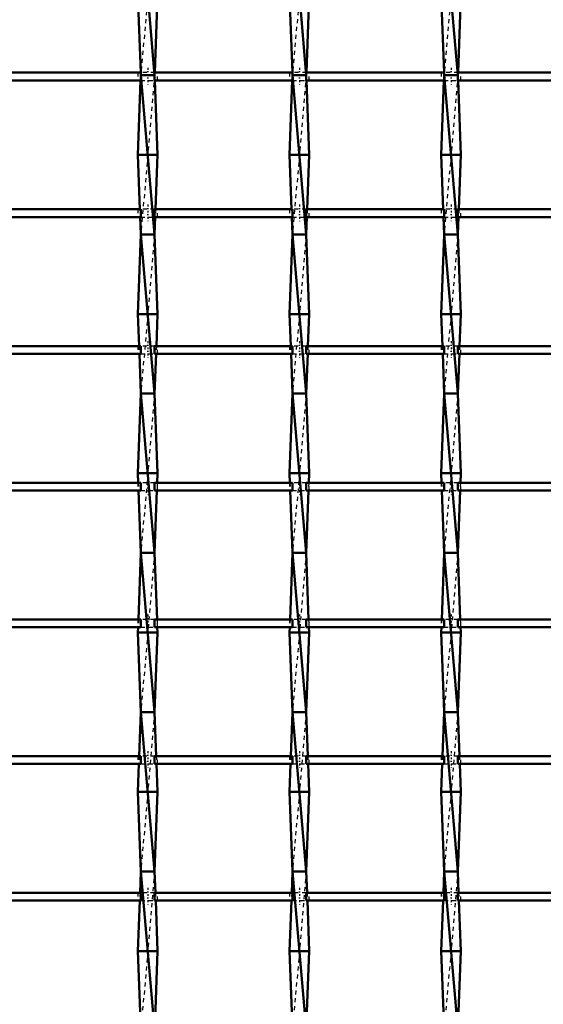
# Model space of a CAD drawing. Header units: millimetres. Extents: x -796 to 551, y -500 to 878.
# Tile 8 of 21: x -318 to -186, y 145 to 392. Entities that reach past the tile are written whole.
import ezdxf

# ---------------------------------------------------------------- set-up
doc = ezdxf.new("R2010")
doc.units = ezdxf.units.MM
doc.linetypes.add('Center', pattern=[1.5, 0.45, -0.5, 0.05, -0.5])
doc.linetypes.add('Dashed', pattern=[2, 1, -1])
for name, color, linetype, lineweight in [('AM_0', 7, 'Continuous', 50), ('AM_7', 7, 'Center', 25), ('AM_9', 6, 'Dashed', 25)]:
    doc.layers.add(name, color=color, linetype=linetype, lineweight=lineweight)

# ---------------------------------------------------------------- blocks, each defined once
blk = doc.blocks.new('7_hjg0mv59fyhx2bdtm4tsp8flm________0_in_LSSP2303438211900100035010_4')
at = {"layer": 'AM_0'}
for p, q in [((-287.48, 418), (-284.02, 378)), ((-288.2, 398), (-287.51, 378.63)), ((-283.3, 398), (-283.99, 378.63)), ((-287.53, 376.63), (-288.2, 358)), ((-284.02, 378), (-287.48, 378)), ((-287.48, 378), (-284.02, 338)), ((-283.97, 376.63), (-283.3, 358)), ((-283.3, 358), (-288.2, 358)), ((-288.2, 358), (-287.71, 344.3)), ((-283.3, 358), (-283.79, 344.3)), ((-287.64, 342.3), (-287.48, 338)), ((-283.86, 342.3), (-284.02, 338)), ((-287.48, 338), (-288.2, 318)), ((-287.48, 338), (-284.02, 298)), ((-284.02, 338), (-287.48, 338)), ((-284.02, 338), (-283.3, 318)), ((-283.3, 318), (-288.2, 318)), ((-288.2, 318), (-287.91, 309.97)), ((-283.3, 318), (-283.59, 309.97)), ((-287.84, 307.97), (-287.48, 298)), ((-283.66, 307.97), (-284.02, 298)), ((-287.48, 298), (-288.2, 278)), ((-287.48, 298), (-284.02, 258)), ((-284.02, 298), (-287.48, 298)), ((-284.02, 298), (-283.3, 278)), ((-288.2, 278), (-288.12, 275.64)), ((-283.3, 278), (-288.2, 278)), ((-283.3, 278), (-283.38, 275.64)), ((-288.04, 273.64), (-287.48, 258)), ((-283.46, 273.64), (-284.02, 258)), ((-287.48, 258), (-288.08, 241.31)), ((-284.02, 258), (-287.48, 258)), ((-287.48, 258), (-284.02, 218)), ((-284.02, 258), (-283.42, 241.31)), ((-288.15, 239.31), (-288.2, 238)), ((-283.3, 238), (-288.2, 238)), ((-288.2, 238), (-287.48, 218)), ((-283.3, 238), (-284.02, 218)), ((-283.35, 239.31), (-283.3, 238)), ((-287.48, 218), (-287.88, 206.98)), ((-287.48, 218), (-284.02, 178)), ((-284.02, 218), (-287.48, 218)), ((-284.02, 218), (-283.62, 206.98)), ((-287.95, 204.98), (-288.2, 198)), ((-283.55, 204.98), (-283.3, 198)), ((-283.3, 198), (-288.2, 198)), ((-288.2, 198), (-287.48, 178)), ((-283.3, 198), (-284.02, 178)), ((-287.48, 178), (-287.67, 172.65)), ((-287.48, 178), (-284.02, 138)), ((-284.02, 178), (-287.48, 178)), ((-284.02, 178), (-283.83, 172.65)), ((-287.75, 170.65), (-288.2, 158)), ((-283.75, 170.65), (-283.3, 158)), ((-283.3, 158), (-288.2, 158)), ((-288.2, 158), (-287.48, 138)), ((-283.3, 158), (-284.01, 138.32))]:
    blk.add_line(p, q, dxfattribs=at)
at = {"layer": 'AM_9'}
for p, q in [((-284.02, 418), (-287.48, 378)), ((-287.51, 378.63), (-287.48, 378)), ((-283.99, 378.63), (-284.02, 378)), ((-287.48, 378), (-287.53, 376.63)), ((-284.02, 378), (-287.48, 338)), ((-284.02, 378), (-283.97, 376.63)), ((-287.71, 344.3), (-287.64, 342.3)), ((-283.79, 344.3), (-283.86, 342.3)), ((-284.02, 338), (-287.48, 298)), ((-287.91, 309.97), (-287.84, 307.97)), ((-283.59, 309.97), (-283.66, 307.97)), ((-284.02, 298), (-287.48, 258)), ((-288.12, 275.64), (-288.04, 273.64)), ((-283.38, 275.64), (-283.46, 273.64)), ((-284.02, 258), (-287.48, 218)), ((-288.08, 241.31), (-288.15, 239.31)), ((-283.42, 241.31), (-283.35, 239.31)), ((-284.02, 218), (-287.48, 178)), ((-287.88, 206.98), (-287.95, 204.98)), ((-283.62, 206.98), (-283.55, 204.98)), ((-284.02, 178), (-287.48, 138)), ((-287.67, 172.65), (-287.75, 170.65)), ((-283.83, 172.65), (-283.75, 170.65))]:
    blk.add_line(p, q, dxfattribs=at)
blk = doc.blocks.new('8_jmbh301me0bxsrqy3q9w01cdf________0_in_LSSP2303438211900100035010_4')
at = {"layer": 'AM_0'}
for p, q in [((-249.38, 418), (-245.92, 378)), ((-250.1, 398), (-249.41, 378.63)), ((-245.2, 398), (-245.89, 378.63)), ((-249.43, 376.63), (-250.1, 358)), ((-245.92, 378), (-249.38, 378)), ((-249.38, 378), (-245.92, 338)), ((-245.87, 376.63), (-245.2, 358)), ((-245.2, 358), (-250.1, 358)), ((-250.1, 358), (-249.61, 344.3)), ((-245.2, 358), (-245.69, 344.3)), ((-249.54, 342.3), (-249.38, 338)), ((-245.76, 342.3), (-245.92, 338)), ((-249.38, 338), (-250.1, 318)), ((-245.92, 338), (-249.38, 338)), ((-249.38, 338), (-245.92, 298)), ((-245.92, 338), (-245.2, 318)), ((-245.2, 318), (-250.1, 318)), ((-250.1, 318), (-249.81, 309.97)), ((-245.2, 318), (-245.49, 309.97)), ((-249.74, 307.97), (-249.38, 298)), ((-245.56, 307.97), (-245.92, 298)), ((-249.38, 298), (-250.1, 278)), ((-245.92, 298), (-249.38, 298)), ((-249.38, 298), (-245.92, 258)), ((-245.92, 298), (-245.2, 278)), ((-245.2, 278), (-250.1, 278)), ((-250.1, 278), (-250.02, 275.64)), ((-245.2, 278), (-245.28, 275.64)), ((-249.94, 273.64), (-249.38, 258)), ((-245.36, 273.64), (-245.92, 258)), ((-249.38, 258), (-249.98, 241.31)), ((-245.92, 258), (-249.38, 258)), ((-249.38, 258), (-245.92, 218)), ((-245.92, 258), (-245.32, 241.31)), ((-250.05, 239.31), (-250.1, 238)), ((-245.2, 238), (-250.1, 238)), ((-250.1, 238), (-249.38, 218)), ((-245.2, 238), (-245.92, 218)), ((-245.25, 239.31), (-245.2, 238)), ((-249.38, 218), (-249.78, 206.98)), ((-249.38, 218), (-245.92, 178)), ((-245.92, 218), (-249.38, 218)), ((-245.92, 218), (-245.52, 206.98)), ((-249.85, 204.98), (-250.1, 198)), ((-245.45, 204.98), (-245.2, 198)), ((-245.2, 198), (-250.1, 198)), ((-250.1, 198), (-249.38, 178)), ((-245.2, 198), (-245.92, 178)), ((-249.38, 178), (-249.57, 172.65)), ((-249.38, 178), (-245.92, 138)), ((-245.92, 178), (-249.38, 178)), ((-245.92, 178), (-245.73, 172.65)), ((-249.65, 170.65), (-250.1, 158)), ((-245.65, 170.65), (-245.2, 158)), ((-245.2, 158), (-250.1, 158)), ((-250.1, 158), (-249.38, 138)), ((-245.2, 158), (-245.91, 138.32))]:
    blk.add_line(p, q, dxfattribs=at)
at = {"layer": 'AM_9'}
for p, q in [((-245.92, 418), (-249.38, 378)), ((-249.41, 378.63), (-249.38, 378)), ((-245.89, 378.63), (-245.92, 378)), ((-249.38, 378), (-249.43, 376.63)), ((-245.92, 378), (-249.38, 338)), ((-245.92, 378), (-245.87, 376.63)), ((-249.61, 344.3), (-249.54, 342.3)), ((-245.69, 344.3), (-245.76, 342.3)), ((-245.92, 338), (-249.38, 298)), ((-249.81, 309.97), (-249.74, 307.97)), ((-245.49, 309.97), (-245.56, 307.97)), ((-245.92, 298), (-249.38, 258)), ((-250.02, 275.64), (-249.94, 273.64)), ((-245.28, 275.64), (-245.36, 273.64)), ((-245.92, 258), (-249.38, 218)), ((-249.98, 241.31), (-250.05, 239.31)), ((-245.32, 241.31), (-245.25, 239.31)), ((-245.92, 218), (-249.38, 178)), ((-249.78, 206.98), (-249.85, 204.98)), ((-245.52, 206.98), (-245.45, 204.98)), ((-245.92, 178), (-249.38, 138)), ((-249.57, 172.65), (-249.65, 170.65)), ((-245.73, 172.65), (-245.65, 170.65))]:
    blk.add_line(p, q, dxfattribs=at)
blk = doc.blocks.new('9_thc5e3vwb5a25jl9syxnbmw4b________0_in_LSSP2303438211900100035010_4')
at = {"layer": 'AM_0'}
for p, q in [((-211.28, 418), (-207.82, 378)), ((-212, 398), (-211.31, 378.63)), ((-207.1, 398), (-207.79, 378.63)), ((-211.33, 376.63), (-212, 358)), ((-207.82, 378), (-211.28, 378)), ((-211.28, 378), (-207.82, 338)), ((-207.77, 376.63), (-207.1, 358)), ((-207.1, 358), (-212, 358)), ((-212, 358), (-211.51, 344.3)), ((-207.1, 358), (-207.59, 344.3)), ((-211.44, 342.3), (-211.28, 338)), ((-207.66, 342.3), (-207.82, 338)), ((-211.28, 338), (-212, 318)), ((-207.82, 338), (-211.28, 338)), ((-211.28, 338), (-207.82, 298)), ((-207.82, 338), (-207.1, 318)), ((-207.1, 318), (-212, 318)), ((-212, 318), (-211.71, 309.97)), ((-207.1, 318), (-207.39, 309.97)), ((-211.64, 307.97), (-211.28, 298)), ((-207.46, 307.97), (-207.82, 298)), ((-211.28, 298), (-212, 278)), ((-207.82, 298), (-211.28, 298)), ((-211.28, 298), (-207.82, 258)), ((-207.82, 298), (-207.1, 278)), ((-212, 278), (-211.92, 275.64)), ((-207.1, 278), (-212, 278)), ((-207.1, 278), (-207.18, 275.64)), ((-211.84, 273.64), (-211.28, 258)), ((-207.26, 273.64), (-207.82, 258)), ((-211.28, 258), (-211.88, 241.31)), ((-207.82, 258), (-211.28, 258)), ((-211.28, 258), (-207.82, 218)), ((-207.82, 258), (-207.22, 241.31)), ((-211.95, 239.31), (-212, 238)), ((-207.1, 238), (-212, 238)), ((-212, 238), (-211.28, 218)), ((-207.1, 238), (-207.82, 218)), ((-207.15, 239.31), (-207.1, 238)), ((-211.28, 218), (-211.68, 206.98)), ((-207.82, 218), (-211.28, 218)), ((-211.28, 218), (-207.82, 178)), ((-207.82, 218), (-207.42, 206.98)), ((-211.75, 204.98), (-212, 198)), ((-207.35, 204.98), (-207.1, 198)), ((-207.1, 198), (-212, 198)), ((-212, 198), (-211.28, 178)), ((-207.1, 198), (-207.82, 178)), ((-211.28, 178), (-211.47, 172.65)), ((-211.28, 178), (-207.82, 138)), ((-207.82, 178), (-211.28, 178)), ((-207.82, 178), (-207.63, 172.65)), ((-211.55, 170.65), (-212, 158)), ((-207.55, 170.65), (-207.1, 158)), ((-207.1, 158), (-212, 158)), ((-212, 158), (-211.28, 138)), ((-207.1, 158), (-207.81, 138.32))]:
    blk.add_line(p, q, dxfattribs=at)
at = {"layer": 'AM_9'}
for p, q in [((-207.82, 418), (-211.28, 378)), ((-211.31, 378.63), (-211.28, 378)), ((-207.79, 378.63), (-207.82, 378)), ((-211.28, 378), (-211.33, 376.63)), ((-207.82, 378), (-211.28, 338)), ((-207.82, 378), (-207.77, 376.63)), ((-211.51, 344.3), (-211.44, 342.3)), ((-207.59, 344.3), (-207.66, 342.3)), ((-207.82, 338), (-211.28, 298)), ((-211.71, 309.97), (-211.64, 307.97)), ((-207.39, 309.97), (-207.46, 307.97)), ((-207.82, 298), (-211.28, 258)), ((-211.92, 275.64), (-211.84, 273.64)), ((-207.18, 275.64), (-207.26, 273.64)), ((-207.82, 258), (-211.28, 218)), ((-211.88, 241.31), (-211.95, 239.31)), ((-207.22, 241.31), (-207.15, 239.31)), ((-207.82, 218), (-211.28, 178)), ((-211.68, 206.98), (-211.75, 204.98)), ((-207.42, 206.98), (-207.35, 204.98)), ((-207.82, 178), (-211.28, 138)), ((-211.47, 172.65), (-211.55, 170.65)), ((-207.63, 172.65), (-207.55, 170.65))]:
    blk.add_line(p, q, dxfattribs=at)
blk = doc.blocks.new('47_gfio1sha11ftnljyodahifvqk________0_in_LSSP2303438211900100035010_4')
at = {"layer": 'AM_0'}
for p, q in [((-287.48, 172.65), (-322.12, 172.65)), ((-287.48, 172.65), (-287.48, 170.65)), ((-284.02, 170.65), (-284.02, 172.65)), ((-249.38, 172.65), (-284.02, 172.65)), ((-249.38, 172.65), (-249.38, 170.65)), ((-211.28, 172.65), (-245.92, 172.65)), ((-245.92, 170.65), (-245.92, 172.65)), ((-211.28, 172.65), (-211.28, 170.65)), ((-207.82, 170.65), (-207.82, 172.65)), ((-173.18, 172.65), (-207.82, 172.65)), ((-287.48, 170.65), (-322.12, 170.65)), ((-249.38, 170.65), (-284.02, 170.65)), ((-211.28, 170.65), (-245.92, 170.65)), ((-173.18, 170.65), (-207.82, 170.65))]:
    blk.add_line(p, q, dxfattribs=at)
at = {"layer": 'AM_7'}
for p, q in [((-285.75, 173.85), (-285.75, 169.45)), ((-247.65, 173.85), (-247.65, 169.45)), ((-209.55, 173.85), (-209.55, 169.45))]:
    blk.add_line(p, q, dxfattribs=at)
at = {"layer": 'AM_9'}
for p, q in [((-288.2, 172.65), (-288.2, 170.65)), ((-284.02, 172.65), (-287.48, 172.65)), ((-283.3, 170.65), (-283.3, 172.65)), ((-250.1, 172.65), (-250.1, 170.65)), ((-245.92, 172.65), (-249.38, 172.65)), ((-245.2, 170.65), (-245.2, 172.65)), ((-212, 172.65), (-212, 170.65)), ((-207.82, 172.65), (-211.28, 172.65)), ((-207.1, 170.65), (-207.1, 172.65)), ((-287.48, 170.65), (-284.02, 170.65)), ((-249.38, 170.65), (-245.92, 170.65)), ((-211.28, 170.65), (-207.82, 170.65))]:
    blk.add_line(p, q, dxfattribs=at)
blk = doc.blocks.new('48_ocmg64l5tv4qi3hn5qcpeevfk________0_in_LSSP2303438211900100035010_4')
at = {"layer": 'AM_0'}
for p, q in [((-287.48, 206.98), (-322.12, 206.98)), ((-287.48, 206.98), (-287.48, 204.98)), ((-284.02, 204.98), (-284.02, 206.98)), ((-249.38, 206.98), (-284.02, 206.98)), ((-249.38, 206.98), (-249.38, 204.98)), ((-211.28, 206.98), (-245.92, 206.98)), ((-245.92, 204.98), (-245.92, 206.98)), ((-211.28, 206.98), (-211.28, 204.98)), ((-207.82, 204.98), (-207.82, 206.98)), ((-173.18, 206.98), (-207.82, 206.98)), ((-287.48, 204.98), (-322.12, 204.98)), ((-249.38, 204.98), (-284.02, 204.98)), ((-211.28, 204.98), (-245.92, 204.98)), ((-173.18, 204.98), (-207.82, 204.98))]:
    blk.add_line(p, q, dxfattribs=at)
at = {"layer": 'AM_7'}
for p, q in [((-285.75, 208.18), (-285.75, 203.78)), ((-247.65, 208.18), (-247.65, 203.78)), ((-209.55, 208.18), (-209.55, 203.78))]:
    blk.add_line(p, q, dxfattribs=at)
at = {"layer": 'AM_9'}
for p, q in [((-288.2, 206.98), (-288.2, 204.98)), ((-284.02, 206.98), (-287.48, 206.98)), ((-283.3, 204.98), (-283.3, 206.98)), ((-250.1, 206.98), (-250.1, 204.98)), ((-245.92, 206.98), (-249.38, 206.98)), ((-245.2, 204.98), (-245.2, 206.98)), ((-212, 206.98), (-212, 204.98)), ((-207.82, 206.98), (-211.28, 206.98)), ((-207.1, 204.98), (-207.1, 206.98)), ((-287.48, 204.98), (-284.02, 204.98)), ((-249.38, 204.98), (-245.92, 204.98)), ((-211.28, 204.98), (-207.82, 204.98))]:
    blk.add_line(p, q, dxfattribs=at)
blk = doc.blocks.new('49_p1m5bwdoes3jau9mkjt0yw72c________0_in_LSSP2303438211900100035010_4')
at = {"layer": 'AM_0'}
for p, q in [((-287.48, 241.31), (-322.12, 241.31)), ((-287.48, 241.31), (-287.48, 239.31)), ((-284.02, 239.31), (-284.02, 241.31)), ((-249.38, 241.31), (-284.02, 241.31)), ((-249.38, 241.31), (-249.38, 239.31)), ((-211.28, 241.31), (-245.92, 241.31)), ((-245.92, 239.31), (-245.92, 241.31)), ((-211.28, 241.31), (-211.28, 239.31)), ((-173.18, 241.31), (-207.82, 241.31)), ((-207.82, 239.31), (-207.82, 241.31)), ((-287.48, 239.31), (-322.12, 239.31)), ((-249.38, 239.31), (-284.02, 239.31)), ((-211.28, 239.31), (-245.92, 239.31)), ((-173.18, 239.31), (-207.82, 239.31))]:
    blk.add_line(p, q, dxfattribs=at)
at = {"layer": 'AM_7'}
for p, q in [((-285.75, 242.51), (-285.75, 238.11)), ((-247.65, 242.51), (-247.65, 238.11)), ((-209.55, 242.51), (-209.55, 238.11))]:
    blk.add_line(p, q, dxfattribs=at)
at = {"layer": 'AM_9'}
for p, q in [((-288.2, 241.31), (-288.2, 239.31)), ((-284.02, 241.31), (-287.48, 241.31)), ((-283.3, 239.31), (-283.3, 241.31)), ((-250.1, 241.31), (-250.1, 239.31)), ((-245.92, 241.31), (-249.38, 241.31)), ((-245.2, 239.31), (-245.2, 241.31)), ((-212, 241.31), (-212, 239.31)), ((-207.82, 241.31), (-211.28, 241.31)), ((-207.1, 239.31), (-207.1, 241.31)), ((-287.48, 239.31), (-284.02, 239.31)), ((-249.38, 239.31), (-245.92, 239.31)), ((-211.28, 239.31), (-207.82, 239.31))]:
    blk.add_line(p, q, dxfattribs=at)
blk = doc.blocks.new('50_pdctgo2akgbic6q57j675t0jf________0_in_LSSP2303438211900100035010_4')
at = {"layer": 'AM_0'}
for p, q in [((-287.48, 275.64), (-322.12, 275.64)), ((-287.48, 275.64), (-287.48, 273.64)), ((-284.02, 273.64), (-284.02, 275.64)), ((-249.38, 275.64), (-284.02, 275.64)), ((-249.38, 275.64), (-249.38, 273.64)), ((-211.28, 275.64), (-245.92, 275.64)), ((-245.92, 273.64), (-245.92, 275.64)), ((-211.28, 275.64), (-211.28, 273.64)), ((-207.82, 273.64), (-207.82, 275.64)), ((-173.18, 275.64), (-207.82, 275.64)), ((-287.48, 273.64), (-322.12, 273.64)), ((-249.38, 273.64), (-284.02, 273.64)), ((-211.28, 273.64), (-245.92, 273.64)), ((-173.18, 273.64), (-207.82, 273.64))]:
    blk.add_line(p, q, dxfattribs=at)
at = {"layer": 'AM_7'}
for p, q in [((-285.75, 276.84), (-285.75, 272.44)), ((-247.65, 276.84), (-247.65, 272.44)), ((-209.55, 276.84), (-209.55, 272.44))]:
    blk.add_line(p, q, dxfattribs=at)
at = {"layer": 'AM_9'}
for p, q in [((-288.2, 275.64), (-288.2, 273.64)), ((-284.02, 275.64), (-287.48, 275.64)), ((-283.3, 273.64), (-283.3, 275.64)), ((-250.1, 275.64), (-250.1, 273.64)), ((-245.92, 275.64), (-249.38, 275.64)), ((-245.2, 273.64), (-245.2, 275.64)), ((-212, 275.64), (-212, 273.64)), ((-207.82, 275.64), (-211.28, 275.64)), ((-207.1, 273.64), (-207.1, 275.64)), ((-287.48, 273.64), (-284.02, 273.64)), ((-249.38, 273.64), (-245.92, 273.64)), ((-211.28, 273.64), (-207.82, 273.64))]:
    blk.add_line(p, q, dxfattribs=at)
blk = doc.blocks.new('51_kbc17edbswvxzd7brejsv33ch________0_in_LSSP2303438211900100035010_4')
at = {"layer": 'AM_0'}
for p, q in [((-287.48, 309.97), (-322.12, 309.97)), ((-287.48, 309.97), (-287.48, 307.97)), ((-284.02, 307.97), (-284.02, 309.97)), ((-249.38, 309.97), (-284.02, 309.97)), ((-249.38, 309.97), (-249.38, 307.97)), ((-211.28, 309.97), (-245.92, 309.97)), ((-245.92, 307.97), (-245.92, 309.97)), ((-211.28, 309.97), (-211.28, 307.97)), ((-207.82, 307.97), (-207.82, 309.97)), ((-173.18, 309.97), (-207.82, 309.97)), ((-287.48, 307.97), (-322.12, 307.97)), ((-249.38, 307.97), (-284.02, 307.97)), ((-211.28, 307.97), (-245.92, 307.97)), ((-173.18, 307.97), (-207.82, 307.97))]:
    blk.add_line(p, q, dxfattribs=at)
at = {"layer": 'AM_7'}
for p, q in [((-285.75, 311.17), (-285.75, 306.77)), ((-247.65, 311.17), (-247.65, 306.77)), ((-209.55, 311.17), (-209.55, 306.77))]:
    blk.add_line(p, q, dxfattribs=at)
at = {"layer": 'AM_9'}
for p, q in [((-288.2, 309.97), (-288.2, 307.97)), ((-284.02, 309.97), (-287.48, 309.97)), ((-283.3, 307.97), (-283.3, 309.97)), ((-250.1, 309.97), (-250.1, 307.97)), ((-245.92, 309.97), (-249.38, 309.97)), ((-245.2, 307.97), (-245.2, 309.97)), ((-212, 309.97), (-212, 307.97)), ((-207.82, 309.97), (-211.28, 309.97)), ((-207.1, 307.97), (-207.1, 309.97)), ((-287.48, 307.97), (-284.02, 307.97)), ((-249.38, 307.97), (-245.92, 307.97)), ((-211.28, 307.97), (-207.82, 307.97))]:
    blk.add_line(p, q, dxfattribs=at)
blk = doc.blocks.new('52_vhn501n3gpcm6jx5yxpibqmsf________0_in_LSSP2303438211900100035010_4')
at = {"layer": 'AM_0'}
for p, q in [((-287.48, 344.3), (-322.12, 344.3)), ((-287.48, 344.3), (-287.48, 342.3)), ((-284.02, 342.3), (-284.02, 344.3)), ((-249.38, 344.3), (-284.02, 344.3)), ((-249.38, 344.3), (-249.38, 342.3)), ((-211.28, 344.3), (-245.92, 344.3)), ((-245.92, 342.3), (-245.92, 344.3)), ((-211.28, 344.3), (-211.28, 342.3)), ((-207.82, 342.3), (-207.82, 344.3)), ((-173.18, 344.3), (-207.82, 344.3)), ((-287.48, 342.3), (-322.12, 342.3)), ((-249.38, 342.3), (-284.02, 342.3)), ((-211.28, 342.3), (-245.92, 342.3)), ((-173.18, 342.3), (-207.82, 342.3))]:
    blk.add_line(p, q, dxfattribs=at)
at = {"layer": 'AM_7'}
for p, q in [((-285.75, 345.5), (-285.75, 341.1)), ((-247.65, 345.5), (-247.65, 341.1)), ((-209.55, 345.5), (-209.55, 341.1))]:
    blk.add_line(p, q, dxfattribs=at)
at = {"layer": 'AM_9'}
for p, q in [((-288.2, 344.3), (-288.2, 342.3)), ((-284.02, 344.3), (-287.48, 344.3)), ((-283.3, 342.3), (-283.3, 344.3)), ((-250.1, 344.3), (-250.1, 342.3)), ((-245.92, 344.3), (-249.38, 344.3)), ((-245.2, 342.3), (-245.2, 344.3)), ((-212, 344.3), (-212, 342.3)), ((-207.82, 344.3), (-211.28, 344.3)), ((-207.1, 342.3), (-207.1, 344.3)), ((-287.48, 342.3), (-284.02, 342.3)), ((-249.38, 342.3), (-245.92, 342.3)), ((-211.28, 342.3), (-207.82, 342.3))]:
    blk.add_line(p, q, dxfattribs=at)
blk = doc.blocks.new('53_jrm7ywsj09vooslaoiryjmrax________0_in_LSSP2303438211900100035010_4')
at = {"layer": 'AM_0'}
for p, q in [((-287.48, 378.63), (-322.12, 378.63)), ((-287.48, 378.63), (-287.48, 376.63)), ((-284.02, 376.63), (-284.02, 378.63)), ((-249.38, 378.63), (-284.02, 378.63)), ((-249.38, 378.63), (-249.38, 376.63)), ((-211.28, 378.63), (-245.92, 378.63)), ((-245.92, 376.63), (-245.92, 378.63)), ((-211.28, 378.63), (-211.28, 376.63)), ((-207.82, 376.63), (-207.82, 378.63)), ((-173.18, 378.63), (-207.82, 378.63)), ((-287.48, 376.63), (-322.12, 376.63)), ((-249.38, 376.63), (-284.02, 376.63)), ((-211.28, 376.63), (-245.92, 376.63)), ((-173.18, 376.63), (-207.82, 376.63))]:
    blk.add_line(p, q, dxfattribs=at)
at = {"layer": 'AM_7'}
for p, q in [((-285.75, 379.83), (-285.75, 375.43)), ((-247.65, 379.83), (-247.65, 375.43)), ((-209.55, 379.83), (-209.55, 375.43))]:
    blk.add_line(p, q, dxfattribs=at)
at = {"layer": 'AM_9'}
for p, q in [((-288.2, 378.63), (-288.2, 376.63)), ((-283.99, 378.63), (-287.51, 378.63)), ((-283.3, 376.63), (-283.3, 378.63)), ((-250.1, 378.63), (-250.1, 376.63)), ((-245.89, 378.63), (-249.41, 378.63)), ((-245.2, 376.63), (-245.2, 378.63)), ((-212, 378.63), (-212, 376.63)), ((-207.79, 378.63), (-211.31, 378.63)), ((-207.1, 376.63), (-207.1, 378.63)), ((-287.48, 376.63), (-284.02, 376.63)), ((-249.38, 376.63), (-245.92, 376.63)), ((-211.28, 376.63), (-207.82, 376.63))]:
    blk.add_line(p, q, dxfattribs=at)

msp = doc.modelspace()

# ---------------------------------------------------------------- block references
for name in ['7_hjg0mv59fyhx2bdtm4tsp8flm________0_in_LSSP2303438211900100035010_4', '8_jmbh301me0bxsrqy3q9w01cdf________0_in_LSSP2303438211900100035010_4', '9_thc5e3vwb5a25jl9syxnbmw4b________0_in_LSSP2303438211900100035010_4', '53_jrm7ywsj09vooslaoiryjmrax________0_in_LSSP2303438211900100035010_4', '52_vhn501n3gpcm6jx5yxpibqmsf________0_in_LSSP2303438211900100035010_4', '51_kbc17edbswvxzd7brejsv33ch________0_in_LSSP2303438211900100035010_4', '50_pdctgo2akgbic6q57j675t0jf________0_in_LSSP2303438211900100035010_4', '49_p1m5bwdoes3jau9mkjt0yw72c________0_in_LSSP2303438211900100035010_4', '48_ocmg64l5tv4qi3hn5qcpeevfk________0_in_LSSP2303438211900100035010_4', '47_gfio1sha11ftnljyodahifvqk________0_in_LSSP2303438211900100035010_4']:
    msp.add_blockref(name, (0, 0))

doc.saveas('drawing.dxf')
